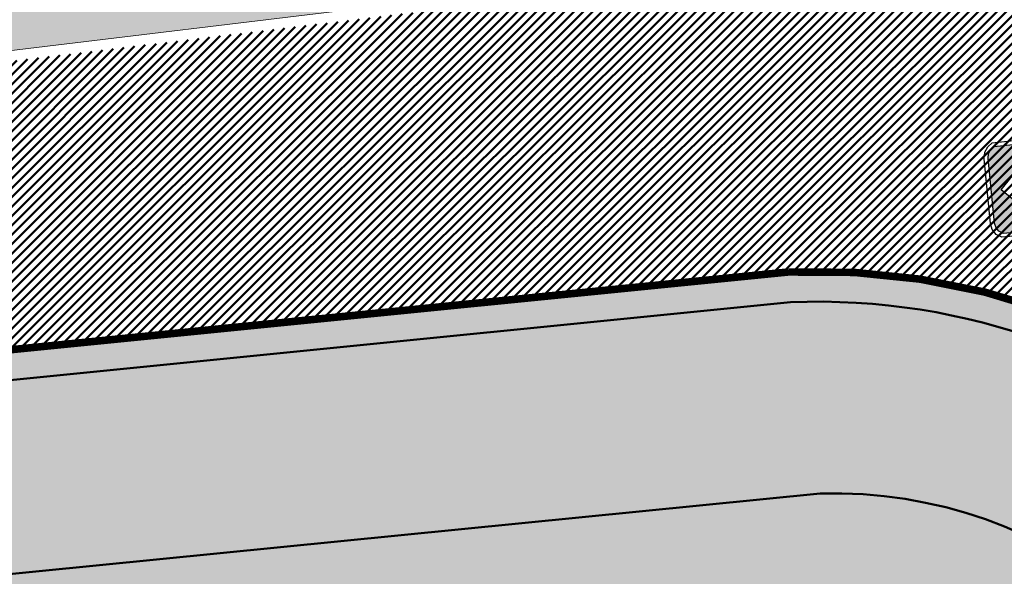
# Model space of a CAD drawing. Extents: x 2931 to 5026, y -2784 to 809.
# Tile 125 of 170: x 3208 to 3227, y -125 to -114. Entities that reach past the tile are written whole.
import ezdxf

# ---------------------------------------------------------------- set-up
doc = ezdxf.new("R2010")
doc.units = 0
doc.header["$MEASUREMENT"] = 0
doc.layers.add('.', color=7, linetype='Continuous', lineweight=15)
doc.layers.add('PDF_2D - Общий', color=7, linetype='Continuous')
pattern_1 = [(45, (0, 1538.843632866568), (-0.08838834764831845, 0.08838834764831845), [])]

# ---------------------------------------------------------------- blocks, each defined once
blk = doc.blocks.new('РАПРА')
at = {"layer": '.', "transparency": 33554625}
h = blk.add_hatch(color=256, dxfattribs=at)
h.dxf.hatch_style = 1
h.set_gradient(color1=(255, 0, 0), color2=(255, 0, 0), tint=0.6399999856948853)
h.paths.add_polyline_path([(1395798.936627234, -87488.78285388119), (1395736.03742723, -87499.74989387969), (1395684.212787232, -87535.23149387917), (1395651.419187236, -87587.16365388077), (1395637.764147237, -87649.95533388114), (1395637.764147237, -88510.6529338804), (1395651.419187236, -88573.44461388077), (1395684.212787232, -88622.5812538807), (1395736.03742723, -88658.17037388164), (1395798.936627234, -88671.82541388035), (1396981.87166724, -88671.82541388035), (1398716.099574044, -88658.17037388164), (1398768.031734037, -88622.5812538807), (1398800.717814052, -88573.44461388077), (1398814.480374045, -88510.6529338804), (1398814.480374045, -87649.95533388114), (1398800.717814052, -87587.16365388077), (1398768.031734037, -87535.23149387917), (1398716.099574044, -87499.74989387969), (1396981.87166724, -87488.78285388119)])
h.paths.add_polyline_path([(1396390.132953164, -87792.09677388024), (1396676.996313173, -87792.09677388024), (1396963.859673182, -88078.96013388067), (1396676.996313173, -88365.8234938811), (1396390.132953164, -88365.8234938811), (1396676.996313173, -88078.96013388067)], flags=16)
h.paths.add_polyline_path([(1396390.132953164, -88078.96013388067), (1396103.269593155, -88365.8234938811), (1395816.406233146, -88365.8234938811), (1396103.269593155, -88078.96013388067), (1395816.406233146, -87792.09677388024), (1396103.269593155, -87792.09677388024)], flags=16)
h.paths.add_polyline_path([(1396963.859673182, -87792.09677388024), (1397250.723033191, -87792.09677388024), (1397537.586393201, -88078.96013388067), (1397250.723033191, -88365.8234938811), (1396963.859673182, -88365.8234938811), (1397250.723033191, -88078.96013388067)], flags=16)
h.paths.add_polyline_path([(1397537.586393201, -87792.09677388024), (1397824.44975321, -87792.09677388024), (1398111.313113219, -88078.96013388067), (1397824.44975321, -88365.8234938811), (1397537.586393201, -88365.8234938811), (1397824.44975321, -88078.96013388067)], flags=16)
h.paths.add_polyline_path([(1398111.313113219, -87792.09677388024), (1398398.176473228, -87792.09677388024), (1398685.039833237, -88078.96013388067), (1398398.176473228, -88365.8234938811), (1398111.313113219, -88365.8234938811), (1398398.176473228, -88078.96013388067)], flags=16)
at = {"color": 1}
blk.add_lwpolyline([(1398866.305014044, -87649.95533388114), (1398849.961974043, -87565.33709387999), (1398803.513334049, -87496.95437387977), (1398737.926134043, -87450.50573388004), (1396981.87166724, -87434.16269388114), (1395798.936627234, -87434.16269388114), (1395714.210867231, -87450.50573388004), (1395645.935667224, -87496.95437387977), (1395599.487027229, -87565.33709387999), (1395583.036467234, -87649.95533388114), (1395583.036467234, -88510.6529338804), (1395599.487027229, -88592.58317388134), (1395645.935667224, -88660.8583738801), (1395714.210867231, -88707.30701387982), (1395798.936627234, -88723.7575738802), (1396981.87166724, -88723.7575738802), (1398737.926134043, -88707.30701387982), (1398806.201334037, -88660.8583738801), (1398852.649974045, -88592.58317388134), (1398869.100534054, -88510.6529338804), (1398866.305014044, -87649.95533388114)], dxfattribs=at)
blk.add_lwpolyline([(1398814.480374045, -87649.95533388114), (1398800.717814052, -87587.16365388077), (1398768.031734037, -87535.23149387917), (1398716.099574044, -87499.74989387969), (1396981.87166724, -87488.78285388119), (1395798.936627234, -87488.78285388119), (1395736.03742723, -87499.74989387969), (1395684.212787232, -87535.23149387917), (1395651.419187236, -87587.16365388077), (1395637.764147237, -87649.95533388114), (1395637.764147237, -88510.6529338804), (1395651.419187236, -88573.44461388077), (1395684.212787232, -88622.5812538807), (1395736.03742723, -88658.17037388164), (1395798.936627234, -88671.82541388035), (1396981.87166724, -88671.82541388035), (1398716.099574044, -88658.17037388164), (1398768.031734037, -88622.5812538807), (1398800.717814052, -88573.44461388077), (1398814.480374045, -88510.6529338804), (1398814.480374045, -87649.95533388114)], close=True, dxfattribs=at)
at = {"color": 7}
for points in [[(1395816.406233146, -87792.09677388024), (1396103.269593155, -88078.96013388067), (1395816.406233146, -88365.8234938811), (1396103.269593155, -88365.8234938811), (1396390.132953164, -88078.96013388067), (1396103.269593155, -87792.09677388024), (1396103.269593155, -87792.09677388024)], [(1396390.132953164, -87792.09677388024), (1396676.996313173, -88078.96013388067), (1396390.132953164, -88365.8234938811), (1396676.996313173, -88365.8234938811), (1396963.859673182, -88078.96013388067), (1396676.996313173, -87792.09677388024), (1396676.996313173, -87792.09677388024)], [(1396963.859673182, -87792.09677388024), (1397250.723033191, -88078.96013388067), (1396963.859673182, -88365.8234938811), (1397250.723033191, -88365.8234938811), (1397537.586393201, -88078.96013388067), (1397250.723033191, -87792.09677388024), (1397250.723033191, -87792.09677388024)], [(1397537.586393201, -87792.09677388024), (1397824.44975321, -88078.96013388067), (1397537.586393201, -88365.8234938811), (1397824.44975321, -88365.8234938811), (1398111.313113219, -88078.96013388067), (1397824.44975321, -87792.09677388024), (1397824.44975321, -87792.09677388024)], [(1398111.313113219, -87792.09677388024), (1398398.176473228, -88078.96013388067), (1398111.313113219, -88365.8234938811), (1398398.176473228, -88365.8234938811), (1398685.039833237, -88078.96013388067), (1398398.176473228, -87792.09677388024), (1398398.176473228, -87792.09677388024)]]:
    blk.add_lwpolyline(points, close=True, dxfattribs=at)

msp = doc.modelspace()

# ---------------------------------------------------------------- hatches: boundary and pattern name
at = {"layer": '.', "linetype": 'ByBlock', "lineweight": 50}
h = msp.add_hatch(dxfattribs=at)
h.set_pattern_fill('ANSI31', color=252)
h.set_pattern_definition(pattern_1)
edge = h.paths.add_edge_path()
edge.add_line((3056.579508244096, -13.72810971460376), (3060.468574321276, -22.94088155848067))
edge.add_line((3060.468574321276, -22.94088155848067), (3091.428099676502, -9.871672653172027))
edge.add_arc((3092.594819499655, -12.63550420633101), 2.999999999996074, 59.08883293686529, 112.8864824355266, ccw=False)
edge.add_line((3094.135944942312, -10.06160980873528), (3125.421424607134, -28.79386577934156))
edge.add_arc((3123.880299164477, -31.36776017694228), 3.000000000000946, 6.846905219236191, 59.0888329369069, ccw=False)
edge.add_line((3126.858903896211, -31.0101097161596), (3145.92372928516, -189.7868633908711))
edge.add_line((3145.92372928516, -189.7868633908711), (3153.629677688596, -253.9639773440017))
edge.add_line((3153.629677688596, -253.9639773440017), (3155.627738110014, -291.0431588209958))
edge.add_line((3155.627738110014, -291.0431588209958), (3160.809987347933, -390.8336176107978))
edge.add_arc((3157.814024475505, -390.9892018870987), 2.999999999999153, -86.74722545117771, 2.9727744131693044, ccw=False)
edge.add_line((3157.984247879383, -393.9843686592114), (3050.375705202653, -400.1000522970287))
edge.add_line((3050.375705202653, -400.1000522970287), (3050.943116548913, -410.0839415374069))
edge.add_line((3050.943116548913, -410.0839415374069), (3313.191871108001, -395.2423217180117))
edge.add_line((3313.191871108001, -395.2423217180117), (3312.624459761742, -385.2584324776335))
edge.add_line((3312.624459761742, -385.2584324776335), (3173.95866141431, -393.0764996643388))
edge.add_arc((3173.788438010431, -390.0813328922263), 2.999999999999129, 182.972774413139, 273.2527745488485, ccw=False)
edge.add_line((3170.792475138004, -390.2369171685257), (3164.49681413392, -269.5578782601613))
edge.add_line((3164.49681413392, -269.5578782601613), (3163.4838931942, -250.9031565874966))
edge.add_line((3163.4838931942, -250.9031565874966), (3160.81852438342, -229.0071751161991))
edge.add_arc((3164.480270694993, -229.3400365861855), 3.67684413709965, 91.76941746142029, 174.8059522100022, ccw=False)
edge.add_line((3164.36673985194, -225.6649456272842), (3165.328204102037, -225.5721756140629))
edge.add_line((3165.328204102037, -225.5721756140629), (3157.302999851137, -143.7639337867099))
edge.add_arc((3156.299241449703, -137.2508763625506), 6.589950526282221, 187.8889569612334, 278.7611968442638, ccw=False)
edge.add_line((3149.771658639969, -138.1553710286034), (3140.934979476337, -64.3232824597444))
edge.add_line((3140.934979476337, -64.3232824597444), (3139.504408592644, -51.66150844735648))
edge.add_line((3139.504408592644, -51.66150844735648), (3136.203008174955, -24.94942472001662))
edge.add_arc((3133.224403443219, -25.3070751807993), 3.000000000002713, 6.84690521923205, 59.08883293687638)
edge.add_line((3134.765528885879, -22.73318078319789), (3099.87037971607, -1.839626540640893))
edge.add_arc((3101.693711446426, 0.8191406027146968), 3.223907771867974, 157.9186088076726, 235.5584146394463, ccw=False)
edge.add_line((3098.706274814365, 2.031082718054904), (3108.700353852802, 18.51741190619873))
edge.add_arc((3111.264605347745, 16.96029461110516), 3.00000000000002, 58.73218183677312, 148.732181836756, ccw=False)
edge.add_line((3112.821722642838, 19.524546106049), (3205.618491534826, -36.82540788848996))
edge.add_line((3205.618491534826, -36.82540788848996), (3207.292050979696, -37.73551597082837))
edge.add_line((3207.292050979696, -37.73551597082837), (3243.014474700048, -51.08095955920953))
edge.add_line((3243.014474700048, -51.08095955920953), (3266.942729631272, -59.95543376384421))
edge.add_line((3266.942729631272, -59.95543376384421), (3413.241120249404, -148.0148327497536))
edge.add_line((3413.241120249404, -148.0148327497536), (3418.398145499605, -139.4471556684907))
edge.add_line((3418.398145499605, -139.4471556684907), (3272.099754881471, -51.38775668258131))
edge.add_line((3272.099754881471, -51.38775668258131), (3270.420061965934, -50.57949861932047))
edge.add_line((3270.420061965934, -50.57949861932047), (3212.929790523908, -29.25759560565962))
edge.add_line((3212.929790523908, -29.25759560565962), (3210.80888251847, -28.27790290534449))
edge.add_line((3210.80888251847, -28.27790290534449), (3103.502412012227, 36.8829291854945))
edge.add_arc((3105.05952930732, 39.44718068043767), 2.999999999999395, 149.0720988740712, 238.7321818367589, ccw=False)
edge.add_line((3102.486085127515, 40.98905780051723), (3107.443599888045, 49.26331476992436))
edge.add_line((3107.443599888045, 49.26331476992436), (3098.865452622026, 54.4029051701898))
edge.add_line((3098.865452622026, 54.4029051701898), (3093.95672483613, 46.21007528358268))
edge.add_arc((3091.383280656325, 47.75195240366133), 2.999999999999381, 238.7321818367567, 329.07209887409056, ccw=False)
edge.add_line((3089.826163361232, 45.1877009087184), (3029.258160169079, 81.96704392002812))
edge.add_line((3029.258160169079, 81.96704392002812), (3024.067769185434, 73.41953893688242))
edge.add_line((3024.067769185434, 73.41953893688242), (3099.145714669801, 27.82917167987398))
edge.add_arc((3097.588597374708, 25.26492018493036), 2.999999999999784, -31.267816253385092, 58.732181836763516, ccw=False)
edge.add_line((3100.152848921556, 23.70780297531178), (3084.60404677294, -1.897871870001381))
edge.add_line((3084.60404677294, -1.897871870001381), (3056.579508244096, -13.72810971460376))
h = msp.add_hatch(dxfattribs=at)
h.set_pattern_fill('ANSI31', color=72)
h.set_pattern_definition(pattern_1)
edge = h.paths.add_edge_path()
edge.add_line((3198.64854658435, -233.9982292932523), (3204.228626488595, -233.367908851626))
edge.add_line((3204.228626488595, -233.367908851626), (3205.797166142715, -247.2772469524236))
edge.add_line((3205.797166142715, -247.2772469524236), (3240.426562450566, -243.3715045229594))
edge.add_line((3240.426562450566, -243.3715045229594), (3240.44861768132, -243.5670523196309))
edge.add_line((3240.44861768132, -243.5670523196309), (3240.049289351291, -243.6131888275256))
edge.add_line((3240.049289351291, -243.6131888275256), (3241.597948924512, -257.3325680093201))
edge.add_line((3241.597948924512, -257.3325680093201), (3241.996162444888, -257.2875539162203))
edge.add_line((3241.996162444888, -257.2875539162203), (3242.018783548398, -257.4876696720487))
edge.add_line((3242.018783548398, -257.4876696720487), (3164.317276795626, -266.2513821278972))
edge.add_line((3164.317276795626, -266.2513821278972), (3165.502113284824, -288.8280605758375))
edge.add_line((3165.502113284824, -288.8280605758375), (3169.410030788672, -288.6174773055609))
edge.add_line((3169.410030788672, -288.6174773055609), (3168.370118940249, -270.1494968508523))
edge.add_line((3168.370118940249, -270.1494968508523), (3257.968945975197, -265.5127645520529))
edge.add_line((3257.968945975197, -265.5127645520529), (3268.704736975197, -264.363641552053))
edge.add_line((3268.704736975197, -264.363641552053), (3270.714068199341, -264.0976909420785))
edge.add_line((3270.714068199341, -264.0976909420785), (3269.535281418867, -254.5865488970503))
edge.add_line((3269.535281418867, -254.5865488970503), (3268.265415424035, -250.5242778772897))
edge.add_line((3268.265415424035, -250.5242778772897), (3268.137689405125, -237.8869574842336))
edge.add_line((3268.137689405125, -237.8869574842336), (3268.591353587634, -237.8957471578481))
edge.add_line((3268.591353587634, -237.8957471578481), (3271.151259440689, -217.8078710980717))
edge.add_line((3271.151259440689, -217.8078710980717), (3253.464385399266, -139.7315859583))
edge.add_line((3253.464385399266, -139.7315859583), (3246.166203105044, -104.1000850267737))
edge.add_line((3246.166203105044, -104.1000850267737), (3240.206266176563, -67.14129080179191))
edge.add_line((3240.206266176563, -67.14129080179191), (3243.364342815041, -51.6850304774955))
edge.add_line((3243.364342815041, -51.6850304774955), (3206.455271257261, -37.28046192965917))
edge.add_line((3206.455271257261, -37.28046192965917), (3113.046281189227, 16.0351873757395))
edge.add_line((3113.046281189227, 16.0351873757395), (3101.14519328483, -2.589174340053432))
edge.add_line((3101.14519328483, -2.589174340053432), (3134.765528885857, -22.73318078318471))
edge.add_arc((3133.22440344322, -25.30707518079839), 3.000000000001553, 6.849462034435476, 59.088832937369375, ccw=False)
edge.add_line((3136.202992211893, -24.94929180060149), (3146.943135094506, -114.3790974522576))
edge.add_line((3146.943135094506, -114.3790974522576), (3222.727371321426, -105.2196071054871))
edge.add_arc((3223.040655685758, -109.1062787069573), 3.899277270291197, 6.922887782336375, 94.60835138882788, ccw=False)
edge.add_arc((3223.040740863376, -109.1063082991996), 3.899196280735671, -81.47081594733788, 6.923470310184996, ccw=False)
edge.add_line((3223.619042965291, -112.9623812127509), (3196.190003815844, -116.2775442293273))
edge.add_arc((3198.473142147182, -133.8391582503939), 17.70940449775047, 97.40732442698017, 105.2026607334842)
edge.add_arc((3203.298833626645, -151.5864774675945), 36.10110462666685, 105.2072041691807, 108.1649889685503)
edge.add_arc((3188.026555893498, -103.8843184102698), 13.9895464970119, 277.1896508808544, 286.6895548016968, ccw=False)
edge.add_line((3189.777404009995, -117.7638696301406), (3187.842487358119, -117.9977488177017))
edge.add_arc((3184.99443761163, -119.8527308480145), 3.398874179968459, 6.9207488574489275, 33.07686530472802, ccw=False)
edge.add_arc((3184.993523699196, -119.8531430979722), 3.399831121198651, -83.07989968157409, 6.925789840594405, ccw=False)
edge.add_arc((3184.99346771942, -119.8528274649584), 3.400151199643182, 163.5011670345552, 276.9203959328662, ccw=False)
edge.add_line((3181.733315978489, -118.887198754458), (3147.972979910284, -122.9616568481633))
edge.add_line((3147.972979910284, -122.9616568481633), (3149.771658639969, -138.1553710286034))
edge.add_arc((3156.299241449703, -137.250876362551), 6.589950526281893, 187.88895696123, 278.7611968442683)
edge.add_line((3157.302999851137, -143.7639337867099), (3156.287946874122, -133.4165710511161))
edge.add_arc((3165.559726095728, -133.8587791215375), 9.282318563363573, 100.07270603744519, 177.2694053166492, ccw=False)
edge.add_line((3163.936269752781, -124.7195325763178), (3168.630711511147, -124.2499606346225))
edge.add_arc((3169.037464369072, -133.4535894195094), 9.212612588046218, 9.79482017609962, 92.53053086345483, ccw=False)
edge.add_line((3178.11578730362, -131.8863359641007), (3178.310066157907, -133.8285958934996))
edge.add_line((3178.310066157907, -133.8285958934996), (3182.539779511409, -140.6002705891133))
edge.add_line((3182.539779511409, -140.6002705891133), (3183.799722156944, -153.4426529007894))
edge.add_line((3183.799722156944, -153.4426529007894), (3187.002343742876, -153.1223035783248))
edge.add_line((3187.002343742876, -153.1223035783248), (3189.210950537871, -176.0426059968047))
edge.add_line((3189.210950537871, -176.0426059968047), (3186.060597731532, -176.3577270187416))
edge.add_line((3186.060597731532, -176.3577270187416), (3186.254695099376, -178.2981725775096))
edge.add_line((3186.254695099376, -178.2981725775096), (3183.233715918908, -183.4610461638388))
edge.add_arc((3187.73220544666, -183.0135000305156), 4.520697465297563, 185.6815518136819, 272.2770185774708)
edge.add_line((3187.911817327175, -187.5306280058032), (3193.870304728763, -186.9346170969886))
edge.add_arc((3192.734762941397, -182.3697598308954), 4.703974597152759, 283.9692133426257, 366.943481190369)
edge.add_line((3197.404238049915, -181.8010954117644), (3197.262375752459, -180.521815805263))
edge.add_line((3197.262375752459, -180.521815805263), (3193.661081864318, -179.03544577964))
edge.add_line((3193.661081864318, -179.03544577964), (3192.899904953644, -171.6494764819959))
edge.add_line((3192.899904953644, -171.6494764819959), (3189.682132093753, -171.97134134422))
edge.add_line((3189.682132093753, -171.97134134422), (3185.735106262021, -132.5118224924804))
edge.add_line((3185.735106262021, -132.5118224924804), (3188.844983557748, -132.2007501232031))
edge.add_line((3188.844983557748, -132.2007501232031), (3188.789684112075, -131.5932766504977))
edge.add_arc((3202.589761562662, -135.0886604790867), 14.23586477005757, 99.41612415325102, 165.7866270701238, ccw=False)
edge.add_line((3200.260722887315, -121.0446074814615), (3222.923904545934, -118.7776725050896))
edge.add_arc((3223.460798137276, -131.7520897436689), 12.98552106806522, 5.712137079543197, 92.3696013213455, ccw=False)
edge.add_line((3236.381839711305, -130.4596339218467), (3237.467507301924, -141.3317091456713))
edge.add_line((3237.467507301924, -141.3317091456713), (3245.489102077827, -221.5258309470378))
edge.add_arc((3232.636911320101, -222.1472607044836), 12.86720568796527, -83.64731502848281, 2.7682123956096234, ccw=False)
edge.add_line((3234.060644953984, -234.9354570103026), (3215.68325286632, -236.7736963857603))
edge.add_arc((3214.378686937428, -224.0534579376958), 12.78696048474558, 185.7956058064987, 275.8556841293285, ccw=False)
edge.add_line((3201.657087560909, -225.3446851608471), (3199.058106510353, -199.2701287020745))
edge.add_arc((3194.432319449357, -199.7328333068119), 4.648870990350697, 5.712137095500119, 93.3895282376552)
edge.add_line((3194.157459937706, -195.0920948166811), (3187.347289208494, -195.7837338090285))
edge.add_arc((3187.957506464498, -200.1406955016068), 4.399486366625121, 97.97273957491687, 185.7133964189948)
edge.add_line((3183.579875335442, -200.5786749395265), (3184.27298960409, -207.5071628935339))
edge.add_line((3184.27298960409, -207.5071628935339), (3184.892601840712, -207.998310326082))
edge.add_line((3184.892601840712, -207.998310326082), (3197.794868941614, -206.7713440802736))
edge.add_line((3197.794868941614, -206.7713440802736), (3199.787466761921, -227.5022030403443))
edge.add_arc((3189.185059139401, -228.6279906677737), 10.66200943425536, -84.22149646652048, 6.061084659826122, ccw=False)
edge.add_line((3190.258542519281, -239.2358216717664), (3179.89345328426, -240.2847402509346))
edge.add_arc((3178.567549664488, -227.3323604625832), 13.02006768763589, 184.5809880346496, 275.8448699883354, ccw=False)
edge.add_line((3165.58907542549, -228.372249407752), (3165.328204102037, -225.5721756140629))
edge.add_line((3165.328204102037, -225.5721756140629), (3164.846212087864, -225.6186821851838))
edge.add_line((3164.846212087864, -225.6186821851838), (3167.773249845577, -251.5658911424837))
edge.add_line((3167.773249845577, -251.5658911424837), (3200.231651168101, -247.9048636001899))
edge.add_line((3200.231651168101, -247.9048636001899), (3198.64854658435, -233.9982292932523))
h = msp.add_hatch(dxfattribs=at)
h.set_pattern_fill('ANSI31', color=72)
h.set_pattern_definition(pattern_1)
h.paths.add_polyline_path([(3181.397646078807, -116.1073916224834, -1.563286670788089), (3187.542640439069, -115.5157951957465), (3189.473089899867, -115.2824584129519, 0.06172320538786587), (3192.340277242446, -114.4665205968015, -0.0533669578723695), (3195.849529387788, -113.4983202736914), (3223.255860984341, -110.182993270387, 0.9294012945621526), (3222.992741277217, -108.0078998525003), (3198.199388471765, -111.0029883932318, -0.1751279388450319), (3194.856767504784, -110.1837160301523, 0.209518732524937), (3193.64573872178, -109.7921316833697), (3181.943402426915, -111.2065278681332, 0.1877390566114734), (3180.929256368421, -112.7102305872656, -0.2401408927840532), (3178.297140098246, -116.4317742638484), (3165.786678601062, -117.9438394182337), (3165.456697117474, -115.2136524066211), (3151.179601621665, -116.9392705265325), (3151.517940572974, -119.7299607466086)])
at = {"lineweight": 40, "true_color": 0xcfcfcf}
h = msp.add_hatch(color=254, dxfattribs=at)
h.dxf.hatch_style = 1
h.paths.add_polyline_path([(3181.257465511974, -114.7662098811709, -0.4142388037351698), (3183.959880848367, -111.3166759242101, -0.4142388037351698), (3187.409283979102, -114.0192582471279, -0.156351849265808), (3187.05362146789, -115.8770728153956), (3189.513221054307, -115.5797890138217), (3189.537327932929, -115.7783308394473), (3189.58956537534, -116.2127013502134), (3189.390515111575, -116.2367689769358), (3189.402568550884, -116.3360398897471), (3189.601618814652, -116.3119722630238), (3189.652845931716, -116.7338736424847), (3189.45379566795, -116.7579412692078), (3189.46584910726, -116.8572121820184), (3189.664899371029, -116.8331445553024), (3189.741243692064, -117.4660568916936), (3187.288096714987, -117.7625572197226, -0.1557464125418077), (3188.07470491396, -119.4788571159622, -0.2317036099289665), (3187.178437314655, -122.057729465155), (3187.32672732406, -122.0428964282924, 0.2221933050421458), (3188.170004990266, -119.467285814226, 0.1408534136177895), (3187.480835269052, -117.8399901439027), (3189.752800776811, -117.5653880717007, 0.04141170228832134), (3191.984219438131, -117.0937366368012, -0.01287528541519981), (3193.771172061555, -116.5579913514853, -0.03411056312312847), (3196.1649042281, -116.0791229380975), (3223.592156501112, -112.7641768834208, 0.4058007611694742), (3226.712962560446, -108.6603924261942, 0.4021253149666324), (3222.74735845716, -105.4186491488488), (3146.949978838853, -114.5797144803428), (3149.771658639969, -138.1553710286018), (3147.950521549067, -122.7719476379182), (3156.921480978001, -121.6849391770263), (3156.921437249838, -121.6845790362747), (3182.028230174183, -118.6501231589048, 0.1273604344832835), (3181.816666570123, -120.2387059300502, 0.4142402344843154), (3185.379045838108, -123.0296650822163, 0.1212819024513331), (3186.809641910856, -122.4876415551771), (3186.8012619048, -122.4038642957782), (3186.803950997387, -122.3743489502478, -0.1261586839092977), (3185.367486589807, -122.9344642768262, -0.414239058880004), (3181.911966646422, -120.2271346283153, -0.1559367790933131), (3182.266642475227, -118.3694902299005), (3179.813495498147, -118.6659905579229), (3179.737151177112, -118.033078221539), (3179.935498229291, -118.0090956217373), (3179.923510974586, -117.9098167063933), (3179.725097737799, -117.9338073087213), (3179.673870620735, -117.5119059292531), (3179.872565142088, -117.4878813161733), (3179.860577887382, -117.3886024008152), (3179.661817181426, -117.4126350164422), (3179.58547286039, -116.7797226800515), (3182.045568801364, -116.4823786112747, -0.15614960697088)])
h.paths.add_polyline_path([(3177.307054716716, -112.4215759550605), (3177.373348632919, -112.9675659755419), (3177.374341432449, -112.9674461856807), (3177.308047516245, -112.4214561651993)], flags=0)
h.paths.add_polyline_path([(3171.893676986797, -116.8028170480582), (3171.593830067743, -114.3208634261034), (3171.792383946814, -114.2968558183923), (3172.092230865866, -116.7788094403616), (3177.751046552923, -116.0948407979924), (3177.457332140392, -113.6625098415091), (3176.960841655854, -113.7225416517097), (3176.948788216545, -113.6232707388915), (3177.445343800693, -113.5632310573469), (3177.385402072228, -113.0668368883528), (3177.583961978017, -113.0428789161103), (3177.961659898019, -116.1701537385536), (3166.048354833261, -117.6100145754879), (3165.736454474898, -115.0287900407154), (3165.670656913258, -114.4827397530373), (3165.869210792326, -114.4587321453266), (3166.23485527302, -117.4867360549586)], flags=0)
h.paths.add_polyline_path([(3178.236302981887, -116.2376922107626, 0.2107848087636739), (3180.631489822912, -113.1781834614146), (3180.733321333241, -112.6686946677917, -0.1928085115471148), (3181.87114312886, -111.0137823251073), (3193.623617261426, -109.5933487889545, -0.2075606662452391), (3194.978970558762, -110.0245257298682, 0.1744475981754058), (3198.176770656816, -110.8042657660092), (3222.975688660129, -107.8085518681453, -0.3945143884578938), (3224.333546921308, -108.9485447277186, -0.394851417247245), (3223.28644252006, -110.3807487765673), (3195.878103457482, -113.6963196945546, 0.05745828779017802), (3192.155797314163, -114.7568678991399, -0.05072584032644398), (3189.501167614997, -115.4805181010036), (3187.228705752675, -115.7551804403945, 0.1412550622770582), (3187.510043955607, -114.0070240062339, 0.4142343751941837), (3183.947664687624, -111.2160648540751, 0.4141757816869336), (3181.156705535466, -114.7784441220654, 0.1269035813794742), (3181.739940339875, -116.2675007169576), (3151.342148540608, -119.9414161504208), (3150.956934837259, -116.7646866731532), (3165.631150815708, -114.9911583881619), (3165.961131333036, -117.7212892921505)], flags=16)
h.paths.add_polyline_path([(3169.018638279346, -114.6824488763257), (3169.006584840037, -114.5831779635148), (3169.502975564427, -114.5232085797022), (3169.51502900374, -114.6224794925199)], flags=0)
h.paths.add_polyline_path([(3168.514594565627, -112.178044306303), (3168.512611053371, -112.1782851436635), (3168.807914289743, -114.6103728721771), (3168.808438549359, -114.6103092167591)], flags=0)
h.paths.add_polyline_path([(3178.297140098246, -116.4317742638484, 0.2129787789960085), (3180.826739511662, -113.2223713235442), (3180.929256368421, -112.7102305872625, -0.1877390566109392), (3181.943402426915, -111.2065278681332), (3193.645738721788, -109.7921316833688, -0.2095187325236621), (3194.856767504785, -110.1837160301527, 0.1751279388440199), (3198.199388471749, -111.0029883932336), (3222.992741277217, -108.0078998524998, -0.3928100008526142), (3224.135005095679, -108.9726516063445, -0.3931683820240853), (3223.255485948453, -110.1830386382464), (3195.849529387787, -113.4983202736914, 0.05746184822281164), (3192.081367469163, -114.5711351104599, -0.0506238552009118), (3189.473089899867, -115.2824584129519), (3187.542640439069, -115.5157951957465, 0.1148720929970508), (3187.70858578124, -113.9829171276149, 0.4142371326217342), (3183.923557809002, -111.0175230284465, 0.4141819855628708), (3180.958163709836, -114.8025510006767, 0.102348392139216), (3181.397646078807, -116.1073916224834), (3156.708813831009, -119.0913506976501), (3156.372806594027, -116.3115843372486), (3165.456703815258, -115.2137078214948), (3165.786684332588, -117.9438387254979)], flags=0)
h.paths.add_polyline_path([(3168.522253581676, -114.7424678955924), (3168.024906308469, -114.8028556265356), (3168.012816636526, -114.7032863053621), (3168.510200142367, -114.6431969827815)], flags=0)
h.paths.add_polyline_path([(3170.01141370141, -114.5624604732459), (3169.999360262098, -114.4631895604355), (3170.495750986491, -114.4032201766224), (3170.507804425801, -114.5024910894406)], flags=0)
h.paths.add_polyline_path([(3167.533515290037, -114.8625201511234), (3167.033189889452, -114.9232694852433), (3167.021033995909, -114.8231547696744), (3167.521395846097, -114.7627056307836)], flags=0)
h.paths.add_polyline_path([(3171.004189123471, -114.4424720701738), (3170.992135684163, -114.343201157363), (3171.488526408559, -114.2832317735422), (3171.500579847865, -114.3825026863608)], flags=0)
h.paths.add_polyline_path([(3166.540806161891, -114.9830545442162), (3166.040480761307, -115.0438038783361), (3166.028258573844, -114.9431431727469), (3166.528620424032, -114.8826940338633)], flags=0)
h.paths.add_polyline_path([(3171.996964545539, -114.3224836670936), (3171.98491110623, -114.2232127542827), (3172.48130183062, -114.1632433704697), (3172.493355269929, -114.262514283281)], flags=0)
h.paths.add_polyline_path([(3165.935008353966, -115.0047824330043), (3165.736454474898, -115.0287900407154), (3165.670656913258, -114.4827397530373), (3165.869210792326, -114.4587321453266)], flags=0)
h.paths.add_polyline_path([(3165.857157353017, -114.3594612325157), (3165.658603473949, -114.3834688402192), (3165.592309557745, -113.8374788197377), (3165.790863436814, -113.8134712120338)], flags=0)
h.paths.add_polyline_path([(3172.989739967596, -114.2024952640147), (3172.977686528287, -114.1032243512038), (3173.474077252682, -114.0432549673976), (3173.486130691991, -114.1425258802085)], flags=0)
h.paths.add_polyline_path([(3165.778809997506, -113.714200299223), (3165.580256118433, -113.7382079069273), (3165.514458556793, -113.1921576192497), (3165.713012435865, -113.1681500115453)], flags=0)
h.paths.add_polyline_path([(3173.98251538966, -114.0825068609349), (3173.970461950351, -113.983235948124), (3174.466852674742, -113.9232665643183), (3174.478906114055, -114.022537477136)], flags=0)
h.paths.add_polyline_path([(3174.975290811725, -113.9625184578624), (3174.963237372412, -113.8632475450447), (3175.45962809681, -113.803278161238), (3175.47168153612, -113.9025490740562)], flags=0)
h.paths.add_polyline_path([(3163.221862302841, -115.0556809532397), (3158.257985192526, -115.655622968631), (3158.245931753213, -115.5563520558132), (3157.993802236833, -113.4715423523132), (3162.957679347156, -112.8716003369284), (3163.020959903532, -113.3927726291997), (3162.821413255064, -113.41690027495), (3162.833466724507, -113.5161714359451), (3163.032516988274, -113.4921038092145), (3163.083744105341, -113.9140051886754), (3162.884693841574, -113.9380728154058), (3162.896747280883, -114.0373437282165), (3163.09579754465, -114.0132761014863), (3163.146528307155, -114.4352377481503), (3162.947974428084, -114.4592453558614), (3162.960027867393, -114.5585162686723), (3163.158581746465, -114.5345086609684)], flags=0)
h.paths.add_polyline_path([(3163.644760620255, -118.5552216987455), (3163.908447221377, -120.7393625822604), (3158.944570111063, -121.3393045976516), (3158.680883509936, -119.1551637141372)], flags=16)
h.paths.add_polyline_path([(3163.146528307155, -114.4352377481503), (3162.947974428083, -114.4592453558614), (3162.897243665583, -114.037283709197), (3163.09579754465, -114.0132761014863)], flags=0)
h.paths.add_polyline_path([(3163.083744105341, -113.9140051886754), (3162.885190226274, -113.9380127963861), (3162.833963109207, -113.5161114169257), (3163.032516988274, -113.4921038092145)], flags=0)
h.paths.add_polyline_path([(3163.499286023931, -120.6881068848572), (3159.329905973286, -121.1943515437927), (3159.090050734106, -119.206469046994), (3163.259430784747, -118.7002243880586)], flags=0)
h.paths.add_polyline_path([(3175.968066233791, -113.8425300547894), (3175.956012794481, -113.7432591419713), (3176.452397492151, -113.683240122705), (3176.46445093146, -113.7825110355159)], flags=0)
h.paths.add_polyline_path([(3177.373348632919, -112.9675659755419), (3177.307054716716, -112.4215759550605), (3177.505614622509, -112.3976179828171), (3177.571908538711, -112.9436080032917)], flags=0)
h.paths.add_polyline_path([(3177.295001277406, -112.3223050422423), (3177.229203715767, -111.7762547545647), (3177.427763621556, -111.7522967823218), (3177.493561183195, -112.2983470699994)], flags=0)
h.paths.add_polyline_path([(3156.609536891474, -119.1033545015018), (3151.516596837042, -119.7188773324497), (3151.179596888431, -116.9392314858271), (3156.273529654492, -116.3235881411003)], flags=0)
h.paths.add_polyline_path([(3181.859089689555, -110.914511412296), (3181.847036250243, -110.8152404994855), (3182.043109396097, -110.7915427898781), (3182.040094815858, -110.7667150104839), (3181.844519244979, -110.7903625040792), (3181.82041236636, -110.5918206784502), (3182.015987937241, -110.568173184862), (3182.012975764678, -110.5433652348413), (3181.817399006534, -110.5670029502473), (3181.805345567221, -110.4677320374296), (3193.718650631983, -109.0278712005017), (3193.730704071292, -109.1271421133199), (3193.52966704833, -109.1514397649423), (3193.532681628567, -109.1762675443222), (3193.733717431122, -109.1519598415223), (3193.757824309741, -109.3505016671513), (3193.556788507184, -109.3748093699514), (3193.559800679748, -109.3996173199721), (3193.760341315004, -109.3753796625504), (3193.772394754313, -109.4746505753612)], flags=0)
h.paths.add_polyline_path([(3181.859089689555, -110.914511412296), (3181.847036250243, -110.8152404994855), (3193.760341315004, -109.3753796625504), (3193.772394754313, -109.4746505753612)], flags=0)
h.paths.add_polyline_path([(3181.844519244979, -110.7903625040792), (3181.82041236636, -110.5918206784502), (3182.018966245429, -110.5678130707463), (3182.043073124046, -110.7663548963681)], flags=0)
h.paths.add_polyline_path([(3193.559270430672, -109.3745092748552), (3193.535163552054, -109.1759674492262), (3193.733717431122, -109.1519598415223), (3193.757824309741, -109.3505016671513)], flags=0)
h.paths.add_polyline_path([(3195.889660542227, -113.7956508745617), (3205.817414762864, -112.5957668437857), (3205.880695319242, -113.116939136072), (3205.681142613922, -113.1410168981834), (3205.693196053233, -113.2402878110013), (3205.892748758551, -113.2162100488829), (3205.943479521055, -113.6381716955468), (3205.744423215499, -113.6621895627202), (3205.756476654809, -113.7614604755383), (3205.955532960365, -113.737442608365), (3206.006760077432, -114.1593439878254), (3205.807703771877, -114.1833618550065), (3205.819757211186, -114.2826327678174), (3206.018813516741, -114.2586149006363), (3206.081597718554, -114.7798474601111), (3196.153843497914, -115.9797314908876), (3196.141790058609, -115.8804605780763), (3196.181002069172, -115.8756994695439), (3196.129774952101, -115.4537980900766), (3196.329321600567, -115.4296704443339), (3196.317268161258, -115.330399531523), (3196.117721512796, -115.3545271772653), (3196.066990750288, -114.9325655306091), (3196.266041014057, -114.9084979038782), (3196.253987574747, -114.8092269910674), (3196.054937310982, -114.8332946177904), (3196.003710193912, -114.41139323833), (3196.20276045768, -114.3873256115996), (3196.19070701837, -114.2880546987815), (3195.991656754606, -114.3121223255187), (3195.940925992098, -113.8901606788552), (3195.901713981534, -113.8949217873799)], flags=0)
h.paths.add_polyline_path([(3196.003710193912, -114.41139323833), (3196.202264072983, -114.3873856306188), (3196.253491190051, -114.8092870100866), (3196.054937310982, -114.8332946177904)], flags=0)
h.paths.add_polyline_path([(3196.066990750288, -114.9325655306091), (3196.26554462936, -114.9085579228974), (3196.31627539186, -115.3305195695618), (3196.117721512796, -115.3545271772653)], flags=0)
h.paths.add_polyline_path([(3198.449823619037, -110.6720394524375), (3198.387039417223, -110.1508068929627), (3198.586592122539, -110.1267291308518), (3198.574538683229, -110.0274582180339), (3198.374985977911, -110.0515359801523), (3198.324255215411, -109.6295743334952), (3198.523311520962, -109.6055564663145), (3198.511258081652, -109.5062855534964), (3198.312201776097, -109.5303034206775), (3198.260974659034, -109.1084020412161), (3198.460030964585, -109.0843841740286), (3198.447977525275, -108.9851132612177), (3198.248921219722, -109.0091311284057), (3198.186137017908, -108.4878985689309), (3220.027146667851, -105.8481597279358), (3220.291131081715, -108.0322644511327)], flags=16)
h.paths.add_polyline_path([(3198.447481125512, -108.9851731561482), (3198.248921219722, -109.0091311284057), (3198.19819045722, -108.5871694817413), (3209.911750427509, -107.1714611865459), (3209.910984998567, -107.1651571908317), (3198.396750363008, -108.5632115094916)], flags=0)
h.paths.add_polyline_path([(3198.438266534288, -110.5727082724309), (3198.387039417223, -110.1508068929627), (3198.585599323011, -110.126848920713), (3198.636826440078, -110.5487503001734)], flags=0)
h.paths.add_polyline_path([(3198.374985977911, -110.0515359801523), (3198.324255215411, -109.6295743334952), (3198.522815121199, -109.605616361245), (3198.573545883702, -110.0275780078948)], flags=16)
h.paths.add_polyline_path([(3198.312201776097, -109.5303034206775), (3198.260974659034, -109.1084020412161), (3198.459534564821, -109.0844440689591), (3198.510761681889, -109.5063454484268)], flags=16)
h.paths.add_polyline_path([(3208.787564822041, -112.8624559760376), (3220.700863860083, -111.4225455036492), (3220.736875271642, -111.7203763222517), (3220.538023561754, -111.7444199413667), (3220.547063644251, -111.8188731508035), (3220.745865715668, -111.7948355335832), (3220.769873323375, -111.9933894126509), (3220.571170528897, -112.0174150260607), (3220.580210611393, -112.09186823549), (3220.778863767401, -112.0678486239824), (3220.814875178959, -112.3656794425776), (3208.901576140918, -113.8055899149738), (3208.865564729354, -113.5077590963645), (3209.064416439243, -113.4837154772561), (3209.055376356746, -113.4092622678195), (3208.856574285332, -113.4332998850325), (3208.832566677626, -113.2347460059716), (3209.0312694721, -113.210720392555), (3209.022229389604, -113.1362671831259), (3208.823576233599, -113.1602867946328)], flags=0)
h.paths.add_polyline_path([(3208.832566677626, -113.2347460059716), (3209.031120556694, -113.2107383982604), (3209.055128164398, -113.4092922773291), (3208.856574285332, -113.4332998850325)], flags=0)
h.paths.add_polyline_path([(3210.089786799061, -108.6356767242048), (3210.038807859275, -108.2137452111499), (3210.237957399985, -108.1896655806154), (3210.225903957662, -108.0903946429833), (3210.026804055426, -108.1144682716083), (3209.975825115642, -107.6925367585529), (3210.174676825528, -107.6684931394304), (3210.162623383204, -107.5692222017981), (3209.96382131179, -107.5932598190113), (3209.912842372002, -107.1713283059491), (3210.11139625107, -107.1473206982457), (3219.640311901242, -105.9903231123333), (3219.882019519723, -107.9810027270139), (3210.353103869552, -109.1380003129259), (3210.289184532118, -108.6115670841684)], flags=0)
h.paths.add_polyline_path([(3210.089786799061, -108.6356767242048), (3210.038807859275, -108.2137452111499), (3210.237361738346, -108.1897376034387), (3210.28834067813, -108.6116691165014)], flags=0)
h.paths.add_polyline_path([(3210.026804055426, -108.1144682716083), (3209.975825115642, -107.6925367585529), (3210.174378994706, -107.6685291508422), (3210.225357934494, -108.0904606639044)], flags=0)
h.paths.add_polyline_path([(3226.023072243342, -108.7461733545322, -0.3857639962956), (3223.699042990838, -112.032660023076), (3223.69926124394, -112.0326335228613, 0.3857442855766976), (3226.023072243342, -108.7461733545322, 0.383158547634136), (3223.007289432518, -106.1108653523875, 0.009857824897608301), (3222.887999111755, -106.1148937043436, -0.3946187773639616)], flags=16)
h.paths.add_polyline_path([(3224.930706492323, -108.8755845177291, 0.383963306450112), (3223.013347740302, -107.2048612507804, 0.02596744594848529), (3222.816586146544, -107.2183259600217), (3222.782563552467, -106.9368748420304), (3222.981117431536, -106.9128672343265), (3223.004347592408, -107.105018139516, -0.3850118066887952), (3225.029977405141, -108.8635310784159, -0.3853313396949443), (3223.481934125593, -111.0562099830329), (3223.505892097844, -111.2547698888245), (3223.307338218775, -111.2787774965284), (3223.272581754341, -110.9908674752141, 0.4143712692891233)], flags=16)
h.paths.add_polyline_path([(3223.31989045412, -111.3825712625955), (3223.518444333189, -111.3585636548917), (3223.5664595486, -111.7556714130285), (3223.367905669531, -111.7796790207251)], flags=0)
edge = h.paths.add_edge_path(flags=16)
edge.add_arc((3223.048115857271, -109.107387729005), 3.096805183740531, 6.922875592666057, 93.25054612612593)
edge.add_arc((3223.048314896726, -109.1081101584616), 3.097537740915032, 93.25346416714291, 96.95263779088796)
edge.add_line((3222.673361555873, -106.0333499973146), (3222.685464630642, -106.1326148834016))
edge.add_line((3222.685464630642, -106.1326148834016), (3222.709533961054, -106.331262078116))
edge.add_line((3222.709533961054, -106.331262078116), (3222.709385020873, -106.3312800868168))
edge.add_line((3222.709385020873, -106.3312800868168), (3222.673307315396, -106.0329032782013))
edge.add_line((3222.673307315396, -106.0329032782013), (3222.87170023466, -106.0088144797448))
edge.add_line((3222.87170023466, -106.0088144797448), (3222.872519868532, -106.0155649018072))
edge.add_arc((3223.048115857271, -109.107387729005), 3.096805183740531, 6.9228755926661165, 93.25054612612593, ccw=False)
edge.add_arc((3223.048170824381, -109.1074294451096), 3.09675564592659, -83.16853328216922, 6.923764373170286, ccw=False)
edge.add_line((3223.416527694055, -112.1821991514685), (3223.416528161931, -112.1822030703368))
edge.add_spline(control_points=[(3223.416528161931, -112.1822030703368), (3223.418166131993, -112.1820041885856), (3223.419804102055, -112.1818053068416), (3223.42139243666, -112.1816124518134)], knot_values=[0, 0, 0, 0, 1, 1, 1, 1], degree=3, periodic=0)
edge.add_arc((3223.048170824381, -109.1074294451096), 3.09675564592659, 276.9237675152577, 366.9237643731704)
h.paths.add_polyline_path([(3222.76995247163, -106.8321816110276), (3222.721937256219, -106.4350738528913), (3222.920491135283, -106.4110662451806), (3222.968506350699, -106.8081740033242)], flags=16)
h = msp.add_hatch(color=254, dxfattribs=at)
h.dxf.hatch_style = 1
h.paths.add_polyline_path([(3236.401700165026, -130.6765377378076, 0.4020912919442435), (3222.923904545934, -118.7776725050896), (3200.260722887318, -121.0446074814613, 0.2979728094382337), (3188.789684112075, -131.5932766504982), (3188.845210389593, -132.200727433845), (3185.735106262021, -132.5118224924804), (3187.121516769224, -146.3721552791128), (3188.507927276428, -160.2324880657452), (3189.682132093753, -171.9713413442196), (3192.899904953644, -171.6494764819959), (3193.661081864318, -179.03544577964), (3197.262375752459, -180.521815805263), (3197.363281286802, -181.5305965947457, -0.3954589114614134), (3193.870304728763, -186.9346170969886), (3187.911817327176, -187.5306280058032, -0.3717798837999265), (3183.269049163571, -183.8142824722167), (3183.233715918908, -183.4610461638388), (3186.254695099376, -178.2981725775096), (3186.060597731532, -176.3577270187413), (3189.210950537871, -176.0426059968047), (3188.212792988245, -166.0637463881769), (3187.002343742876, -153.1223035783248), (3183.799722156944, -153.4426529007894), (3182.539779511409, -140.6002705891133), (3178.310066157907, -133.8285958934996), (3178.11578730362, -131.8863359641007, 0.3775479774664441), (3168.630711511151, -124.2499606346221), (3163.936269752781, -124.7195325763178, 0.3501788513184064), (3156.287946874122, -133.4165710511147), (3163.262400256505, -204.5135489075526), (3165.567260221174, -228.0497424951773, 0.4407652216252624), (3180.447832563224, -240.215942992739), (3185.9967051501, -239.660904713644), (3190.085791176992, -239.251884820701, 0.4204379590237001), (3199.787466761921, -227.5022030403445), (3197.794868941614, -206.7713440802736), (3185.071573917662, -207.9812906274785, -0.4023531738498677), (3184.272989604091, -207.5071628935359), (3183.582524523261, -200.6043907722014, -0.4044187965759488), (3187.3472892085, -195.7837338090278), (3190.44205377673, -195.4741731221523), (3193.612779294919, -195.1567699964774, -0.4559087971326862), (3199.07801153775, -199.5609423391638), (3201.657087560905, -225.3446851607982, 0.41452071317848), (3215.683252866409, -236.7736963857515), (3234.060644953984, -234.9354570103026, 0.3960063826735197), (3245.489102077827, -221.5258309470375)])
h.paths.add_polyline_path([(3207.03778315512, -152.8188534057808), (3216.344721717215, -151.8132783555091, -0.460910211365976), (3217.20601253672, -152.4109200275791), (3217.713877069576, -157.4881849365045), (3223.105556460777, -156.9488702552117), (3222.596895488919, -151.8636445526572, -0.5043845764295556), (3223.101133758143, -151.2856884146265), (3228.150711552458, -150.7805932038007), (3227.609384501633, -145.3687955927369), (3206.745009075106, -147.4558009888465, -0.4135501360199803), (3201.883217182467, -143.8170128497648), (3200.86529559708, -133.6405666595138, -0.4125955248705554), (3204.897344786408, -128.9183082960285), (3223.713569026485, -127.0361737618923, -0.3863695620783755), (3228.194028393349, -130.8737729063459, -0.3919432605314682), (3224.458895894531, -136.0043984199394), (3214.864717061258, -136.9640774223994, -0.4215503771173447), (3214.235686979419, -136.4707927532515), (3213.723767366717, -131.3529895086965), (3208.388326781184, -131.886678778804), (3208.870741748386, -136.7095158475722, -0.3166142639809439), (3208.485410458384, -137.606427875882), (3203.332663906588, -138.1218427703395), (3203.862076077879, -143.4145240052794), (3223.979733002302, -141.4022107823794, -0.3921261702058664), (3229.549203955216, -144.807543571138), (3230.536660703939, -154.6794242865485, -0.4350801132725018), (3225.963019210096, -159.5837344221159), (3217.188723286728, -160.46140281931, -0.4413046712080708), (3216.619709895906, -160.113050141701), (3216.102574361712, -154.9431018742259), (3210.681480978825, -155.4853587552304), (3211.174444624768, -160.4136539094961, -0.51086082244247), (3210.583513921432, -161.0709877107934), (3205.645078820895, -161.5649656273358), (3206.185945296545, -166.9721587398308), (3226.496118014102, -164.940588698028, -0.423874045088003), (3231.904694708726, -168.7352437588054), (3232.935134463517, -179.036837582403, -0.3809339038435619), (3228.854507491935, -183.5263553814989), (3210.290027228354, -185.3833086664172, -0.9445699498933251), (3209.381247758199, -176.3093707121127), (3218.711040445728, -175.4148451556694, -0.3488442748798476), (3219.560053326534, -175.9463374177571), (3220.061773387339, -180.9621728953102), (3225.413531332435, -180.4268514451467), (3224.903551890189, -175.3274627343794, -0.5458820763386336), (3225.389042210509, -174.8083811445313), (3230.422945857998, -174.3048537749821), (3229.887738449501, -168.9542359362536), (3209.070923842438, -171.0364839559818, -0.3853398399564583), (3204.229524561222, -167.2737025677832), (3203.215527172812, -157.136487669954, -0.3584784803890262)], flags=16)
h.paths.add_polyline_path([(3178.778094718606, -183.7461788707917, -0.2214065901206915), (3175.505947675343, -193.938754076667, 0.277982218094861), (3172.34860886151, -203.8793502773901), (3174.010432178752, -220.4930617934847), (3186.543428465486, -219.2394210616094, -0.4398097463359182), (3187.521916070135, -220.4116361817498), (3188.161130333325, -226.8020395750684, -0.3970099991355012), (3184.175926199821, -231.7099406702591), (3178.706707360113, -232.2151967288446, -0.4396297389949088), (3173.720061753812, -227.7763063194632), (3164.486291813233, -133.4183971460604, -0.9017496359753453), (3173.65223744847, -132.5015531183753)], flags=16)
h.paths.add_polyline_path([(3211.090258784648, -193.4498366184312), (3228.778682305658, -191.7845822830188, -0.9142662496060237), (3229.432751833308, -198.3441127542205), (3222.054241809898, -199.1818859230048, 0.2275587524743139), (3216.003330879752, -202.2966478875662, 0.4257554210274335), (3217.309228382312, -215.4403152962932, -0.6245440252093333), (3215.087378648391, -222.2365141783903, -0.4364639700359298), (3209.053512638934, -217.7711140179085), (3207.188754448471, -198.6225583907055, -0.4080941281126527)], flags=16)
h.paths.add_polyline_path([(3178.378493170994, -201.1438797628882), (3179.649217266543, -213.8476632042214), (3192.387924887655, -212.5734457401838, -0.4225555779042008), (3193.163162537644, -213.4017507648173), (3194.33725093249, -225.7017102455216, -1), (3193.353733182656, -225.887137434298), (3192.121418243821, -213.5673410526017), (3179.425863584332, -214.8372420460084, -0.4470715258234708), (3178.614138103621, -213.9260862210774), (3177.358061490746, -201.3687377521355, -1)], flags=16)
h.paths.add_polyline_path([(3222.245864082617, -204.3902129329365), (3231.631192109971, -203.3850501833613, -0.01518137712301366), (3232.166872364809, -203.3276791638), (3231.631192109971, -203.3850501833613, 0.2039938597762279), (3225.667068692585, -206.9562223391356, 0.3845645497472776), (3226.869658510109, -218.9788483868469, -0.710203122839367), (3225.226810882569, -226.1271272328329), (3216.525285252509, -227.059476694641, -0.02130585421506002), (3215.828828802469, -227.1341004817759), (3216.525285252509, -227.059476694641, 0.1841086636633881), (3221.626871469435, -224.1824697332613, 0.4206425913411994), (3220.314957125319, -211.0668958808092, -0.6092905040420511)], flags=16)
h.paths.add_polyline_path([(3232.32476832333, -208.4909606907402), (3232.728894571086, -208.443193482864), (3233.10467408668, -208.3987768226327, 0.1243413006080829), (3236.55796378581, -207.05693715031, -0.4207583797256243), (3239.515593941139, -208.8591471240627), (3240.817700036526, -221.8766651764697, -0.3726884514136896), (3233.83489277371, -230.3774555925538), (3228.049980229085, -231.0095212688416, 0.5475524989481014), (3230.817904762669, -215.4780643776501, -0.6580089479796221)], flags=16)

# ---------------------------------------------------------------- linework, layer by layer
msp.add_lwpolyline([(3188.789684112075, -131.5932766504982, 0.142137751, 0.142137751, -0.2979728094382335), (3200.260722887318, -121.0446074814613, 0.142137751, 0.142137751, 0), (3222.923904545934, -118.7776725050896, 0.142137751, 0.142137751, -0.4020912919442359), (3236.401700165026, -130.6765377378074, 0.142137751, 0.142137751, 0)], format="xyseb")
at = {"color": 255, "lineweight": 50, "ltscale": 1000}
for points in [[(3190.675024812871, -129.0179079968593, -0.2659289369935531), (3200.327133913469, -121.6093527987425), (3222.96380135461, -119.3450699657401, -0.4018179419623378), (3235.835492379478, -130.7283280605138), (3244.921903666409, -221.5677177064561, -0.3955928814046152), (3234.000858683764, -234.3700490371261), (3215.563627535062, -236.2142739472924, -0.4130268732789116), (3202.222773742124, -225.2876802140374), (3199.645463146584, -199.5215868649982, 0.4535375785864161), (3193.53486445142, -194.5931770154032), (3190.385422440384, -194.9084495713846), (3187.279878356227, -195.2190885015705, 0.4049945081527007), (3183.016958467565, -200.6625966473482), (3183.711351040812, -207.6046330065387, 0.3486412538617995), (3184.914138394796, -208.5673783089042), (3197.283268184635, -207.3911117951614), (3199.221798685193, -227.5594578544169, -0.4206429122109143), (3190.033536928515, -238.6857234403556), (3185.940116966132, -239.0951768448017), (3180.378306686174, -239.6515092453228, -0.4413470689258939), (3166.134316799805, -228.006888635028), (3165.894083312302, -225.5171195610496)], [(3225.857839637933, -231.6467760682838), (3233.912594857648, -230.8344166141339, 0.3998028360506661), (3241.203177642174, -221.6964870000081), (3232.251463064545, -130.2558730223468, 0.3799740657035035), (3223.520170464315, -122.9452905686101), (3203.165468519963, -124.9699107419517, 0.3316943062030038), (3196.787572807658, -133.2361409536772), (3201.384369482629, -180.3826704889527), (3197.855156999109, -180.7356877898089), (3197.8143940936, -180.328169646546), (3201.344626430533, -179.9750503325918)]]:
    msp.add_lwpolyline(points, format="xyb", dxfattribs=at)
at = {"layer": 'PDF_2D - Общий', "lineweight": 5}
msp.add_lwpolyline([(3147.163304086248, -114.5539314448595), (3222.74735845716, -105.4186491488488, -0.4021253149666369), (3226.712962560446, -108.6603924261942, -0.4058007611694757), (3223.592156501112, -112.7641768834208), (3196.164904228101, -116.0791229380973, 0.03411056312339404), (3193.771172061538, -116.55799135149, 0.0128752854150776), (3191.98421943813, -117.0937366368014, -0.04141170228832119), (3189.75280077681, -117.5653880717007), (3187.480835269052, -117.8399901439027, -0.1408534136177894), (3188.170004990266, -119.467285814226, -0.4142402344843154), (3185.379045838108, -123.0296650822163, -0.4142402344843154), (3181.816666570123, -120.2387059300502, -0.1273604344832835), (3182.028230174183, -118.6501231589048), (3156.921437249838, -121.6845790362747), (3156.94554412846, -121.8831208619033), (3181.73365331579, -118.8871579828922, 0.1026330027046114), (3181.618124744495, -120.262812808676, 0.4141875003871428), (3185.403152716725, -123.2282069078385)], format="xyb", dxfattribs=at)

# ---------------------------------------------------------------- block references
at = {"xscale": -0.00142137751, "yscale": 0.00142137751, "zscale": 0.00142137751, "rotation": 5.712137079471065}
msp.add_blockref('РАПРА', (5192.647678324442, 205.2152416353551), dxfattribs=at)

doc.saveas('drawing.dxf')
